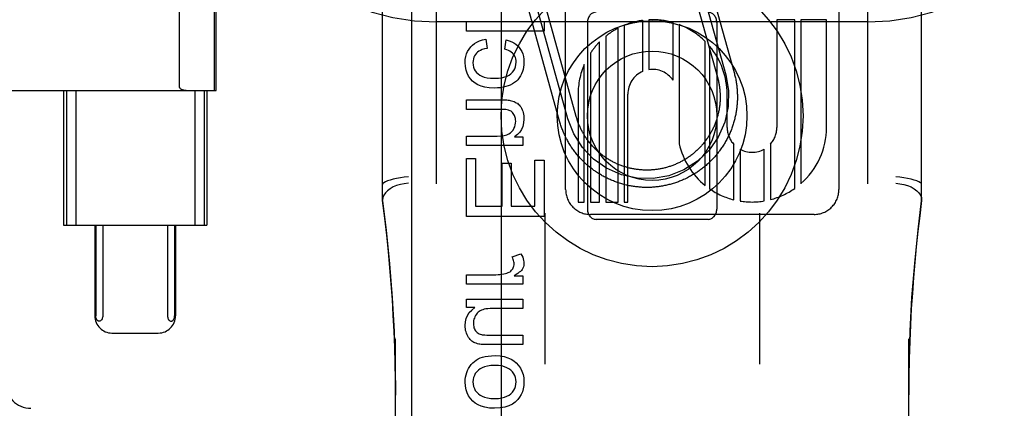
# Model space of a CAD drawing. Header units: inches. Extents: x 0 to 243, y 0 to 157.
# Tile 14 of 63: x 84.494 to 85.636, y 80.119 to 80.57. Entities that reach past the tile are written whole.
import ezdxf

# ---------------------------------------------------------------- set-up
doc = ezdxf.new("R2010")
doc.units = ezdxf.units.IN
doc.header["$LTSCALE"] = 13.357143
doc.header["$MEASUREMENT"] = 0
doc.linetypes.add('HIDDEN', pattern=[0.2, 0.1, -0.1])
doc.layers.add('DEFAULT_2', color=8, linetype='HIDDEN')
doc.layers.add('RIGHTHAND_DOOR_ASSEMBLY', color=7, linetype='CONTINUOUS')

msp = doc.modelspace()

# ---------------------------------------------------------------- linework, layer by layer
at = {"layer": 'DEFAULT_2', "color": 8, "linetype": 'HIDDEN'}
for p, q in [((84.9772, 77.7079), (84.9772, 83.2084)), ((85.4772, 77.7079), (85.4772, 83.2084)), ((84.9147, 80.3597), (84.9147, 81.1028)), ((85.5397, 80.3597), (85.5397, 81.1028)), ((85.127, 80.3726), (85.127, 80.9775)), ((85.4438, 80.9775), (85.4438, 80.3726)), ((84.6795, 80.491), (84.6795, 80.8591)), ((84.72, 80.4876), (84.72, 80.8626)), ((84.7217, 80.4876), (84.7217, 80.8626)), ((85.2821, 80.6527), (85.3223, 80.5082)), ((85.2628, 80.6474), (85.303, 80.5029)), ((85.2725, 80.6501), (85.3127, 80.5056)), ((85.1392, 80.4573), (85.1004, 80.597)), ((85.12, 80.452), (85.0811, 80.5917)), ((85.1296, 80.4547), (85.0908, 80.5943)), ((85.4772, 80.5671), (84.9772, 80.5671)), ((85.012, 80.5673), (85.102, 80.5673)), ((85.012, 80.5562), (85.012, 80.5673)), ((85.102, 80.5673), (85.102, 80.5562)), ((85.1522, 80.5663), (85.1522, 80.35)), ((85.1949, 80.563), (85.1949, 80.3582)), ((85.2163, 80.5095), (85.2163, 80.5688)), ((85.2234, 80.5694), (85.2234, 80.5116)), ((85.2516, 80.4994), (85.2516, 80.5662)), ((85.2587, 80.5638), (85.2587, 80.4258)), ((85.3022, 80.5663), (85.3022, 80.35)), ((85.3926, 80.5695), (85.3718, 80.5695)), ((85.3718, 80.5695), (85.3718, 80.4447)), ((85.3926, 80.3739), (85.3926, 80.5695)), ((85.4294, 80.5695), (85.3997, 80.5695)), ((85.3997, 80.5695), (85.3997, 80.3794)), ((85.4294, 80.4447), (85.4294, 80.5695)), ((85.102, 80.5562), (85.012, 80.5562)), ((85.1734, 80.5503), (85.1734, 80.3582)), ((85.1877, 80.3582), (85.1877, 80.5597)), ((85.0345, 80.547), (85.0359, 80.5362)), ((85.0564, 80.5352), (85.058, 80.546)), ((85.1663, 80.3582), (85.1663, 80.5438)), ((85.2889, 80.3773), (85.2889, 80.5443)), ((85.2939, 80.5387), (85.2939, 80.3735)), ((85.1557, 80.5307), (85.1557, 80.3582)), ((85.1486, 80.3582), (85.1486, 80.5175)), ((84.2443, 80.4876), (84.7217, 80.4876)), ((84.545, 80.4876), (84.545, 80.3313)), ((84.5482, 80.4876), (84.5482, 80.3313)), ((84.559, 80.4876), (84.559, 80.3313)), ((84.697, 80.4876), (84.697, 80.3313)), ((84.7078, 80.4876), (84.7078, 80.3313)), ((84.711, 80.4876), (84.711, 80.3313)), ((85.1414, 80.4831), (85.1414, 80.3582)), ((85.199, 80.3582), (85.199, 80.4831)), ((85.3142, 80.4446), (85.3142, 80.4832)), ((85.012, 80.4767), (85.0521, 80.4767)), ((85.012, 80.4656), (85.012, 80.4767)), ((85.0517, 80.4656), (85.012, 80.4656)), ((85.012, 80.4347), (85.0476, 80.4347)), ((85.012, 80.4237), (85.012, 80.4347)), ((85.0772, 80.4237), (85.012, 80.4237)), ((85.0679, 80.4336), (85.0772, 80.4336)), ((85.0772, 80.4336), (85.0772, 80.4237)), ((85.3221, 80.3608), (85.3221, 80.4249)), ((85.3645, 80.4254), (85.3645, 80.361)), ((85.3292, 80.4194), (85.3292, 80.3594)), ((85.3573, 80.3594), (85.3573, 80.4196)), ((85.012, 80.4086), (85.0226, 80.4086)), ((85.012, 80.3415), (85.012, 80.4086)), ((85.0226, 80.4086), (85.0226, 80.3534)), ((85.0533, 80.4032), (85.0638, 80.4032)), ((85.0533, 80.3534), (85.0533, 80.4032)), ((85.0638, 80.4032), (85.0638, 80.3534)), ((85.0914, 80.4066), (85.102, 80.4066)), ((85.0914, 80.3534), (85.0914, 80.4066)), ((85.102, 80.4066), (85.102, 80.3415)), ((85.1414, 80.3582), (85.1486, 80.3582)), ((85.1557, 80.3582), (85.1663, 80.3582)), ((85.1734, 80.3582), (85.1877, 80.3582)), ((85.1949, 80.3582), (85.199, 80.3582)), ((85.0226, 80.3534), (85.0533, 80.3534)), ((85.0638, 80.3534), (85.0914, 80.3534)), ((85.1027, 80.3454), (85.1027, 80.1701)), ((85.415, 80.3438), (85.1558, 80.3438)), ((85.3517, 80.3454), (85.3517, 80.1701)), ((85.102, 80.3415), (85.012, 80.3415)), ((85.1622, 80.3382), (85.2922, 80.3382)), ((84.545, 80.3313), (84.711, 80.3313)), ((84.5811, 80.3313), (84.5811, 80.2263)), ((84.5823, 80.3313), (84.5823, 80.2263)), ((84.5904, 80.3313), (84.5904, 80.2263)), ((84.6655, 80.3313), (84.6655, 80.2263)), ((84.6736, 80.3313), (84.6736, 80.2263)), ((84.6748, 80.3313), (84.6748, 80.2263)), ((85.0649, 80.2945), (85.0751, 80.2983)), ((85.012, 80.2739), (85.0461, 80.2739)), ((85.012, 80.2629), (85.012, 80.2739)), ((85.0673, 80.2728), (85.0772, 80.2728)), ((85.0772, 80.2728), (85.0772, 80.2629)), ((85.0772, 80.2629), (85.012, 80.2629)), ((85.012, 80.2457), (85.0772, 80.2457)), ((85.012, 80.2358), (85.012, 80.2457)), ((85.0772, 80.2457), (85.0772, 80.2347)), ((85.0216, 80.2358), (85.012, 80.2358)), ((85.0772, 80.2347), (85.0423, 80.2347)), ((84.6012, 80.2063), (84.6547, 80.2063)), ((84.9297, 79.5176), (84.9297, 80.1997)), ((85.041, 80.2039), (85.0772, 80.2039)), ((85.0772, 80.2039), (85.0772, 80.1929)), ((85.5247, 79.5176), (85.5247, 80.1997)), ((85.0772, 80.1929), (85.0368, 80.1929))]:
    msp.add_line(p, q, dxfattribs=at)
for points in [[(85.0105, 80.5199), (85.0107, 80.5235), (85.0113, 80.5269), (85.0122, 80.5299), (85.0134, 80.5327), (85.015, 80.5354), (85.0169, 80.5379)], [(85.0169, 80.5379), (85.0189, 80.54), (85.0213, 80.5419), (85.024, 80.5436), (85.027, 80.545), (85.0305, 80.5461), (85.0345, 80.547)], [(85.058, 80.546), (85.0615, 80.5451), (85.0645, 80.544), (85.0671, 80.5426), (85.0694, 80.5411), (85.0715, 80.5393), (85.0733, 80.5373)], [(85.0236, 80.5306), (85.0224, 80.5291), (85.0214, 80.5275), (85.0207, 80.5259), (85.0201, 80.524), (85.0197, 80.522), (85.0196, 80.5198)], [(85.0359, 80.5362), (85.033, 80.5356), (85.0304, 80.5349), (85.0283, 80.534), (85.0264, 80.533), (85.0249, 80.5319), (85.0236, 80.5306)], [(85.0663, 80.5298), (85.0652, 80.5309), (85.0639, 80.5319), (85.0624, 80.5329), (85.0607, 80.5338), (85.0587, 80.5346), (85.0564, 80.5352)], [(85.0696, 80.5204), (85.0695, 80.5223), (85.0692, 80.524), (85.0687, 80.5256), (85.0681, 80.5271), (85.0673, 80.5285), (85.0663, 80.5298)], [(85.0733, 80.5373), (85.0748, 80.5351), (85.0761, 80.5326), (85.0772, 80.53), (85.078, 80.527), (85.0785, 80.5236), (85.0787, 80.5199)], [(85.0192, 80.4983), (85.0167, 80.5011), (85.0145, 80.5041), (85.0128, 80.5074), (85.0116, 80.5111), (85.0108, 80.5152), (85.0105, 80.5199)], [(85.0196, 80.5198), (85.0198, 80.517), (85.0203, 80.5145), (85.0211, 80.5123), (85.0223, 80.5103), (85.0237, 80.5084), (85.0255, 80.5066)], [(85.0636, 80.5068), (85.0654, 80.5086), (85.0669, 80.5106), (85.0681, 80.5127), (85.0689, 80.515), (85.0694, 80.5176), (85.0696, 80.5204)], [(85.0787, 80.5199), (85.0786, 80.5171), (85.0782, 80.5144), (85.0777, 80.5118), (85.0769, 80.5093), (85.0759, 80.5068), (85.0747, 80.5044)], [(85.0255, 80.5066), (85.0274, 80.5052), (85.0298, 80.504), (85.0326, 80.503), (85.036, 80.5023), (85.04, 80.5018), (85.0447, 80.5016)], [(85.0447, 80.5016), (85.0492, 80.5018), (85.0532, 80.5023), (85.0565, 80.5031), (85.0593, 80.5041), (85.0617, 80.5054), (85.0636, 80.5068)], [(85.0747, 80.5044), (85.0733, 80.5021), (85.0717, 80.5), (85.0699, 80.4982), (85.0678, 80.4966), (85.0655, 80.4951), (85.0628, 80.4937)], [(85.3127, 80.5056), (85.3159, 80.4873), (85.3154, 80.4688), (85.3114, 80.4507), (85.3038, 80.4334), (85.2932, 80.4182), (85.2798, 80.4054), (85.2642, 80.3954), (85.2466, 80.3886), (85.2283, 80.3854), (85.2098, 80.3858), (85.1917, 80.3898), (85.1744, 80.3974), (85.1592, 80.408), (85.1464, 80.4214), (85.1364, 80.4371), (85.1296, 80.4547)], [(85.3223, 80.5082), (85.3226, 80.507), (85.3229, 80.5057), (85.3233, 80.5045), (85.3235, 80.5032), (85.3238, 80.502), (85.3241, 80.5007), (85.3243, 80.4995), (85.3246, 80.4982), (85.3248, 80.4969), (85.325, 80.4956), (85.3252, 80.4944), (85.3253, 80.4931), (85.3255, 80.4918), (85.3256, 80.4905), (85.3257, 80.4892), (85.3258, 80.488), (85.3259, 80.4867), (85.326, 80.4854), (85.326, 80.4841), (85.3261, 80.4828), (85.3261, 80.4815), (85.3261, 80.4802), (85.3261, 80.4789), (85.3261, 80.4777), (85.3261, 80.4764), (85.326, 80.4751), (85.3259, 80.4738), (85.3258, 80.4725), (85.3257, 80.4712), (85.3256, 80.4699), (85.3255, 80.4687), (85.3253, 80.4674), (85.3252, 80.4661), (85.325, 80.4648), (85.3248, 80.4636), (85.3246, 80.4623), (85.3244, 80.461), (85.3241, 80.4598), (85.3239, 80.4585), (85.3236, 80.4572), (85.3233, 80.456), (85.323, 80.4547), (85.3227, 80.4535), (85.3224, 80.4522), (85.322, 80.451), (85.3216, 80.4498), (85.3213, 80.4485), (85.3209, 80.4473), (85.3205, 80.4461), (85.32, 80.4449), (85.3196, 80.4436), (85.3191, 80.4424), (85.3187, 80.4412), (85.3182, 80.44), (85.3177, 80.4389), (85.3172, 80.4377), (85.3166, 80.4365), (85.3161, 80.4353), (85.3155, 80.4342), (85.315, 80.433), (85.3144, 80.4319), (85.3138, 80.4307), (85.3132, 80.4296), (85.3125, 80.4285), (85.3119, 80.4273), (85.3113, 80.4262), (85.3106, 80.4251), (85.3099, 80.424), (85.3092, 80.423), (85.3085, 80.4219), (85.3078, 80.4208), (85.307, 80.4198), (85.3063, 80.4187), (85.3055, 80.4177), (85.3048, 80.4166), (85.304, 80.4156), (85.3032, 80.4146), (85.3024, 80.4136), (85.3015, 80.4126), (85.3007, 80.4116), (85.2999, 80.4107), (85.299, 80.4097), (85.2981, 80.4087), (85.2973, 80.4078), (85.2964, 80.4069), (85.2955, 80.406), (85.2945, 80.405), (85.2936, 80.4042), (85.2927, 80.4033), (85.2917, 80.4024), (85.2908, 80.4015), (85.2898, 80.4007), (85.2888, 80.3999), (85.2878, 80.399), (85.2868, 80.3982), (85.2858, 80.3974), (85.2848, 80.3966), (85.2838, 80.3959), (85.2827, 80.3951), (85.2817, 80.3943), (85.2806, 80.3936), (85.2796, 80.3929), (85.2785, 80.3922), (85.2774, 80.3915), (85.2763, 80.3908), (85.2752, 80.3901), (85.2741, 80.3895), (85.273, 80.3888), (85.2719, 80.3882), (85.2707, 80.3876), (85.2696, 80.387), (85.2684, 80.3864), (85.2673, 80.3858), (85.2661, 80.3852), (85.265, 80.3847), (85.2638, 80.3842), (85.2626, 80.3837), (85.2614, 80.3832), (85.2602, 80.3827), (85.259, 80.3822), (85.2578, 80.3817), (85.2566, 80.3813), (85.2554, 80.3809), (85.2542, 80.3805), (85.253, 80.3801), (85.2517, 80.3797), (85.2505, 80.3793), (85.2493, 80.379), (85.248, 80.3786), (85.2468, 80.3783), (85.2455, 80.378), (85.2443, 80.3777), (85.243, 80.3774), (85.2417, 80.3772), (85.2405, 80.3769), (85.2392, 80.3767), (85.2379, 80.3765), (85.2367, 80.3763), (85.2354, 80.3761), (85.2341, 80.3759), (85.2328, 80.3758), (85.2315, 80.3756), (85.2303, 80.3755), (85.229, 80.3754), (85.2277, 80.3753), (85.2264, 80.3752), (85.2251, 80.3752), (85.2238, 80.3751), (85.2225, 80.3751), (85.2212, 80.3751), (85.22, 80.3751), (85.2187, 80.3751), (85.2174, 80.3752), (85.2161, 80.3752), (85.2148, 80.3753), (85.2135, 80.3754), (85.2122, 80.3755), (85.211, 80.3756), (85.2097, 80.3757), (85.2084, 80.3759), (85.2071, 80.3761), (85.2058, 80.3762), (85.2046, 80.3764), (85.2033, 80.3766), (85.202, 80.3769), (85.2008, 80.3771), (85.1995, 80.3774), (85.1982, 80.3776), (85.197, 80.3779), (85.1957, 80.3782), (85.1945, 80.3785), (85.1932, 80.3789), (85.192, 80.3792), (85.1908, 80.3796), (85.1895, 80.38), (85.1883, 80.3804), (85.1871, 80.3808), (85.1859, 80.3812), (85.1847, 80.3816), (85.1835, 80.3821), (85.1823, 80.3826), (85.1811, 80.3831), (85.1799, 80.3836), (85.1787, 80.3841), (85.1775, 80.3846), (85.1763, 80.3851), (85.1752, 80.3857), (85.174, 80.3863), (85.1729, 80.3868), (85.1717, 80.3874), (85.1706, 80.3881), (85.1695, 80.3887), (85.1684, 80.3893), (85.1673, 80.39), (85.1661, 80.3907), (85.1651, 80.3913), (85.164, 80.392), (85.1629, 80.3927), (85.1618, 80.3935)], [(85.0444, 80.4902), (85.0385, 80.4906), (85.0334, 80.4913), (85.0291, 80.4925), (85.0253, 80.4941), (85.022, 80.4961), (85.0192, 80.4983)], [(85.0628, 80.4937), (85.0603, 80.4927), (85.0576, 80.4919), (85.0547, 80.4912), (85.0515, 80.4907), (85.0481, 80.4904), (85.0444, 80.4902)], [(85.303, 80.5029), (85.3033, 80.5018), (85.3036, 80.5008), (85.3038, 80.4997), (85.3041, 80.4986), (85.3043, 80.4976), (85.3045, 80.4965), (85.3047, 80.4954), (85.3049, 80.4943), (85.3051, 80.4933), (85.3053, 80.4922), (85.3054, 80.4911), (85.3055, 80.49), (85.3057, 80.4889), (85.3058, 80.4878), (85.3059, 80.4867), (85.3059, 80.4856), (85.306, 80.4846), (85.3061, 80.4835), (85.3061, 80.4824), (85.3061, 80.4813), (85.3061, 80.4802), (85.3061, 80.4791), (85.3061, 80.478), (85.3061, 80.4769), (85.306, 80.4758), (85.306, 80.4747), (85.3059, 80.4736), (85.3058, 80.4725), (85.3057, 80.4714), (85.3056, 80.4704), (85.3054, 80.4693), (85.3053, 80.4682), (85.3051, 80.4671), (85.3049, 80.466), (85.3048, 80.4649), (85.3046, 80.4639), (85.3043, 80.4628), (85.3041, 80.4617), (85.3039, 80.4607), (85.3036, 80.4596), (85.3033, 80.4585), (85.3031, 80.4575), (85.3028, 80.4564), (85.3024, 80.4554), (85.3021, 80.4543), (85.3018, 80.4533), (85.3014, 80.4522), (85.3011, 80.4512), (85.3007, 80.4502), (85.3003, 80.4492), (85.2999, 80.4482), (85.2995, 80.4471), (85.299, 80.4461), (85.2986, 80.4451), (85.2981, 80.4441), (85.2977, 80.4432), (85.2972, 80.4422), (85.2967, 80.4412), (85.2962, 80.4402), (85.2957, 80.4393), (85.2951, 80.4383), (85.2946, 80.4374), (85.294, 80.4364), (85.2935, 80.4355), (85.2929, 80.4345), (85.2923, 80.4336), (85.2917, 80.4327), (85.2911, 80.4318), (85.2904, 80.4309), (85.2898, 80.43), (85.2892, 80.4291), (85.2885, 80.4283), (85.2878, 80.4274), (85.2871, 80.4266), (85.2864, 80.4257), (85.2857, 80.4249), (85.285, 80.4241), (85.2843, 80.4232), (85.2836, 80.4224), (85.2828, 80.4216), (85.282, 80.4208), (85.2813, 80.4201), (85.2805, 80.4193), (85.2797, 80.4185), (85.2789, 80.4178), (85.2781, 80.417), (85.2773, 80.4163), (85.2765, 80.4156), (85.2756, 80.4149), (85.2748, 80.4142), (85.2739, 80.4135), (85.2731, 80.4128), (85.2722, 80.4122), (85.2713, 80.4115), (85.2704, 80.4109), (85.2695, 80.4102), (85.2686, 80.4096), (85.2677, 80.409), (85.2668, 80.4084), (85.2659, 80.4078), (85.2649, 80.4073), (85.264, 80.4067), (85.263, 80.4062), (85.2621, 80.4056), (85.2611, 80.4051), (85.2602, 80.4046), (85.2592, 80.4041), (85.2582, 80.4036), (85.2572, 80.4032), (85.2562, 80.4027), (85.2552, 80.4023), (85.2542, 80.4018), (85.2532, 80.4014), (85.2522, 80.401), (85.2512, 80.4006), (85.2501, 80.4002), (85.2491, 80.3999), (85.2481, 80.3995), (85.247, 80.3992), (85.246, 80.3988), (85.2449, 80.3985), (85.2439, 80.3982), (85.2428, 80.3979), (85.2418, 80.3977), (85.2407, 80.3974), (85.2396, 80.3972), (85.2386, 80.3969), (85.2375, 80.3967), (85.2364, 80.3965), (85.2354, 80.3963), (85.2343, 80.3961), (85.2332, 80.396), (85.2321, 80.3958), (85.231, 80.3957), (85.2299, 80.3956), (85.2288, 80.3955), (85.2278, 80.3954), (85.2267, 80.3953), (85.2256, 80.3952), (85.2245, 80.3952), (85.2234, 80.3951), (85.2223, 80.3951), (85.2212, 80.3951), (85.2201, 80.3951), (85.219, 80.3951), (85.2179, 80.3952), (85.2168, 80.3952), (85.2157, 80.3953), (85.2146, 80.3954), (85.2135, 80.3955), (85.2125, 80.3956), (85.2114, 80.3957), (85.2103, 80.3958), (85.2092, 80.396), (85.2081, 80.3961), (85.207, 80.3963), (85.206, 80.3965), (85.2049, 80.3967), (85.2038, 80.3969), (85.2027, 80.3971), (85.2017, 80.3974), (85.2006, 80.3976), (85.1995, 80.3979), (85.1985, 80.3982), (85.1974, 80.3985), (85.1964, 80.3988), (85.1953, 80.3991), (85.1943, 80.3995), (85.1933, 80.3998), (85.1922, 80.4002), (85.1912, 80.4006), (85.1902, 80.4009), (85.1892, 80.4013), (85.1882, 80.4018), (85.1871, 80.4022), (85.1861, 80.4026), (85.1852, 80.4031), (85.1842, 80.4036), (85.1832, 80.404), (85.1822, 80.4045), (85.1812, 80.4051), (85.1803, 80.4056), (85.1793, 80.4061), (85.1784, 80.4066), (85.1774, 80.4072), (85.1765, 80.4078), (85.1756, 80.4084), (85.1746, 80.4089), (85.1737, 80.4095), (85.1728, 80.4102), (85.1719, 80.4108), (85.171, 80.4114), (85.1702, 80.4121), (85.1693, 80.4127), (85.1684, 80.4134), (85.1676, 80.4141), (85.1667, 80.4148), (85.1659, 80.4155), (85.1651, 80.4162)], [(84.6795, 80.491), (84.6796, 80.4907), (84.6796, 80.4905), (84.6797, 80.4903), (84.6798, 80.4902), (84.6799, 80.49), (84.6801, 80.4899), (84.6802, 80.4898), (84.6803, 80.4897), (84.6805, 80.4896), (84.6806, 80.4895), (84.6807, 80.4894), (84.6809, 80.4893), (84.681, 80.4892), (84.6812, 80.4891), (84.6813, 80.489), (84.6815, 80.4889), (84.6816, 80.4889), (84.6818, 80.4888), (84.6819, 80.4887), (84.6821, 80.4887), (84.6823, 80.4886), (84.6825, 80.4885), (84.6827, 80.4884), (84.6829, 80.4884), (84.6831, 80.4883), (84.6833, 80.4883), (84.6835, 80.4882), (84.6838, 80.4881), (84.684, 80.4881), (84.6843, 80.488), (84.6845, 80.488), (84.6848, 80.4879), (84.6851, 80.4879), (84.6854, 80.4878), (84.6857, 80.4878), (84.6861, 80.4877), (84.6864, 80.4877), (84.6867, 80.4877), (84.6871, 80.4876), (84.6875, 80.4876), (84.6879, 80.4876), (84.6883, 80.4876), (84.6887, 80.4876), (84.6892, 80.4876)], [(85.0521, 80.4767), (85.0546, 80.4766), (85.0569, 80.4766), (85.0588, 80.4765), (85.0604, 80.4763), (85.0617, 80.4762), (85.0628, 80.476)], [(85.0628, 80.476), (85.0644, 80.4756), (85.0659, 80.4752), (85.0673, 80.4746), (85.0686, 80.474), (85.0698, 80.4733), (85.071, 80.4726)], [(85.071, 80.4726), (85.072, 80.4718), (85.073, 80.4708), (85.074, 80.4697), (85.0749, 80.4684), (85.0757, 80.4669), (85.0765, 80.4652)], [(85.0617, 80.4643), (85.0606, 80.4647), (85.0593, 80.465), (85.0578, 80.4653), (85.056, 80.4655), (85.0539, 80.4656), (85.0517, 80.4656)], [(85.0671, 80.4597), (85.0663, 80.4608), (85.0655, 80.4618), (85.0647, 80.4626), (85.0638, 80.4633), (85.0628, 80.4639), (85.0617, 80.4643)], [(85.0691, 80.452), (85.069, 80.4536), (85.0689, 80.455), (85.0686, 80.4563), (85.0682, 80.4575), (85.0677, 80.4586), (85.0671, 80.4597)], [(85.0765, 80.4652), (85.0772, 80.4635), (85.0777, 80.4618), (85.0781, 80.46), (85.0784, 80.4582), (85.0786, 80.4563), (85.0787, 80.4544)], [(85.0646, 80.4398), (85.066, 80.4416), (85.0671, 80.4435), (85.068, 80.4455), (85.0686, 80.4475), (85.069, 80.4497), (85.0691, 80.452)], [(85.0787, 80.4544), (85.0783, 80.4499), (85.0774, 80.4458), (85.076, 80.4423), (85.0739, 80.4392), (85.0713, 80.4363), (85.0679, 80.4336)], [(85.1618, 80.3935), (85.1608, 80.3942), (85.1597, 80.3949), (85.1587, 80.3957), (85.1576, 80.3965), (85.1566, 80.3973), (85.1556, 80.3981), (85.1546, 80.3989), (85.1536, 80.3997), (85.1526, 80.4005), (85.1517, 80.4014), (85.1507, 80.4022), (85.1498, 80.4031), (85.1488, 80.404), (85.1479, 80.4049), (85.147, 80.4058), (85.1461, 80.4067), (85.1452, 80.4076), (85.1443, 80.4086), (85.1434, 80.4095), (85.1425, 80.4105), (85.1417, 80.4114), (85.1409, 80.4124), (85.14, 80.4134), (85.1392, 80.4144), (85.1384, 80.4154), (85.1376, 80.4164), (85.1369, 80.4175), (85.1361, 80.4185), (85.1354, 80.4195), (85.1346, 80.4206), (85.1339, 80.4217), (85.1332, 80.4227), (85.1325, 80.4238), (85.1318, 80.4249), (85.1311, 80.426), (85.1305, 80.4271), (85.1298, 80.4282), (85.1292, 80.4294), (85.1286, 80.4305), (85.128, 80.4316), (85.1274, 80.4328), (85.1268, 80.4339), (85.1263, 80.4351), (85.1257, 80.4363), (85.1252, 80.4374), (85.1247, 80.4386), (85.1242, 80.4398), (85.1237, 80.441), (85.1232, 80.4422), (85.1227, 80.4434), (85.1223, 80.4446), (85.1219, 80.4458), (85.1215, 80.447), (85.1211, 80.4483), (85.1207, 80.4495), (85.1203, 80.4507), (85.12, 80.452)], [(85.1651, 80.4162), (85.1642, 80.4169), (85.1634, 80.4177), (85.1626, 80.4184), (85.1618, 80.4192), (85.1611, 80.42), (85.1603, 80.4207), (85.1595, 80.4215), (85.1588, 80.4223), (85.1581, 80.4231), (85.1573, 80.4239), (85.1566, 80.4248), (85.1559, 80.4256), (85.1552, 80.4264), (85.1545, 80.4273), (85.1538, 80.4282), (85.1532, 80.429), (85.1525, 80.4299), (85.1519, 80.4308), (85.1513, 80.4317), (85.1506, 80.4326), (85.15, 80.4335), (85.1494, 80.4344), (85.1489, 80.4354), (85.1483, 80.4363), (85.1477, 80.4372), (85.1472, 80.4382), (85.1467, 80.4391), (85.1461, 80.4401), (85.1456, 80.4411), (85.1451, 80.442), (85.1446, 80.443), (85.1442, 80.444), (85.1437, 80.445), (85.1433, 80.446), (85.1428, 80.447), (85.1424, 80.448), (85.142, 80.449), (85.1416, 80.4501), (85.1412, 80.4511), (85.1409, 80.4521), (85.1405, 80.4531), (85.1402, 80.4542), (85.1398, 80.4552), (85.1395, 80.4563), (85.1392, 80.4573)], [(85.0476, 80.4347), (85.052, 80.4349), (85.0558, 80.4354), (85.0588, 80.4362), (85.0612, 80.4372), (85.0632, 80.4384), (85.0646, 80.4398)], [(84.9447, 80.3873), (84.94, 80.3868), (84.9355, 80.3863), (84.9311, 80.3855), (84.9271, 80.3847), (84.9235, 80.3837), (84.9204, 80.3827), (84.918, 80.3816), (84.9162, 80.3805), (84.9151, 80.3795), (84.9147, 80.3784)], [(84.9447, 80.3799), (84.94, 80.3794), (84.9355, 80.3786), (84.9311, 80.3773), (84.9271, 80.3757), (84.9235, 80.3736), (84.9204, 80.3713), (84.918, 80.3688), (84.9162, 80.3661), (84.9151, 80.3633), (84.9147, 80.3604)], [(85.5397, 80.3784), (85.5394, 80.3795), (85.5383, 80.3805), (85.5365, 80.3816), (85.534, 80.3827), (85.5309, 80.3837), (85.5274, 80.3847), (85.5233, 80.3855), (85.519, 80.3863), (85.5144, 80.3868), (85.5097, 80.3873)], [(85.5097, 80.3799), (85.5144, 80.3794), (85.519, 80.3786), (85.5233, 80.3773), (85.5274, 80.3757), (85.531, 80.3736), (85.534, 80.3713), (85.5365, 80.3688), (85.5383, 80.3661), (85.5394, 80.3633), (85.5397, 80.3604)], [(84.9297, 80.1344), (84.9296, 80.1524), (84.9293, 80.1712), (84.9288, 80.1897), (84.9281, 80.208), (84.9272, 80.2265), (84.9261, 80.245), (84.9248, 80.2634), (84.9233, 80.2819), (84.9216, 80.3006), (84.9196, 80.3196), (84.9173, 80.3395), (84.9147, 80.3599)], [(84.9147, 80.3597), (84.9189, 80.3254), (84.9229, 80.2864), (84.9259, 80.2473), (84.9281, 80.208), (84.9294, 80.1687), (84.9297, 80.1344)], [(85.5397, 80.3599), (85.5374, 80.3421), (85.5353, 80.3242), (85.5334, 80.3063), (85.5317, 80.2884), (85.5302, 80.2706), (85.5289, 80.2527), (85.5277, 80.2346), (85.5267, 80.216), (85.5259, 80.1967), (85.5253, 80.1765), (85.5249, 80.1553), (85.5247, 80.1346)], [(85.5247, 80.1346), (85.5251, 80.169), (85.5264, 80.2084), (85.5285, 80.2476), (85.5316, 80.2868), (85.5355, 80.3258), (85.5397, 80.3597)], [(85.0751, 80.2983), (85.0763, 80.2962), (85.0772, 80.2942), (85.0779, 80.2923), (85.0783, 80.2904), (85.0786, 80.2887), (85.0787, 80.287)], [(85.0673, 80.2864), (85.0672, 80.2877), (85.067, 80.289), (85.0667, 80.2903), (85.0663, 80.2917), (85.0656, 80.2931), (85.0649, 80.2945)], [(85.0651, 80.2799), (85.0657, 80.2809), (85.0663, 80.2819), (85.0667, 80.283), (85.067, 80.284), (85.0672, 80.2852), (85.0673, 80.2864)], [(85.0787, 80.287), (85.0786, 80.2857), (85.0784, 80.2844), (85.0781, 80.2832), (85.0777, 80.2821), (85.0771, 80.2809), (85.0765, 80.2798)], [(85.0461, 80.2739), (85.0486, 80.274), (85.0509, 80.2742), (85.0531, 80.2744), (85.0552, 80.2748), (85.0571, 80.2752), (85.059, 80.2758)], [(85.059, 80.2758), (85.0603, 80.2763), (85.0615, 80.2768), (85.0625, 80.2774), (85.0634, 80.2782), (85.0643, 80.279), (85.0651, 80.2799)], [(85.0765, 80.2798), (85.0757, 80.2788), (85.0746, 80.2778), (85.0733, 80.2767), (85.0717, 80.2755), (85.0697, 80.2742), (85.0673, 80.2728)], [(85.0105, 80.2151), (85.0109, 80.2194), (85.0118, 80.2233), (85.0132, 80.2268), (85.0153, 80.23), (85.0181, 80.233), (85.0216, 80.2358)], [(85.0295, 80.2328), (85.0281, 80.2321), (85.0268, 80.2313), (85.0256, 80.2304), (85.0245, 80.2293), (85.0235, 80.2281), (85.0226, 80.2267)], [(85.0423, 80.2347), (85.0394, 80.2346), (85.0369, 80.2344), (85.0346, 80.2342), (85.0327, 80.2338), (85.0309, 80.2333), (85.0295, 80.2328)], [(84.5864, 80.2201), (84.5859, 80.2201), (84.5855, 80.2202), (84.585, 80.2204), (84.5847, 80.2206), (84.5843, 80.2209), (84.584, 80.2213), (84.5836, 80.2216), (84.5834, 80.2221), (84.5831, 80.2226), (84.5829, 80.2231), (84.5827, 80.2237), (84.5825, 80.2242), (84.5824, 80.2247), (84.5824, 80.2252), (84.5823, 80.2258), (84.5823, 80.2263)], [(84.5904, 80.2263), (84.5903, 80.2253), (84.5902, 80.2243), (84.5899, 80.2234), (84.5896, 80.2226), (84.5892, 80.2218), (84.5887, 80.2212), (84.5882, 80.2207), (84.5876, 80.2204), (84.587, 80.2201), (84.5864, 80.2201)], [(84.6655, 80.2263), (84.6656, 80.2253), (84.6657, 80.2243), (84.666, 80.2234), (84.6663, 80.2226), (84.6667, 80.2218), (84.6672, 80.2212), (84.6677, 80.2207), (84.6683, 80.2204), (84.6689, 80.2201), (84.6696, 80.2201)], [(84.6696, 80.2201), (84.6701, 80.2201), (84.6705, 80.2202), (84.6709, 80.2204), (84.6713, 80.2206), (84.6716, 80.2209), (84.672, 80.2213), (84.6723, 80.2216), (84.6726, 80.2221), (84.6728, 80.2226), (84.6731, 80.2231), (84.6733, 80.2237), (84.6734, 80.2242), (84.6735, 80.2247), (84.6736, 80.2252), (84.6736, 80.2258), (84.6736, 80.2263)], [(85.0226, 80.2267), (85.0218, 80.2252), (85.0212, 80.2237), (85.0207, 80.2222), (85.0203, 80.2207), (85.0201, 80.219), (85.02, 80.2173)], [(85.0127, 80.2043), (85.0121, 80.206), (85.0115, 80.2076), (85.0111, 80.2094), (85.0108, 80.2112), (85.0106, 80.2131), (85.0105, 80.2151)], [(85.02, 80.2173), (85.0201, 80.2156), (85.0204, 80.214), (85.0207, 80.2125), (85.0212, 80.2112), (85.0218, 80.21), (85.0225, 80.209)], [(85.0225, 80.209), (85.0234, 80.2079), (85.0244, 80.207), (85.0254, 80.2062), (85.0266, 80.2055), (85.0279, 80.205), (85.0294, 80.2046)], [(85.0183, 80.1969), (85.0173, 80.1977), (85.0163, 80.1987), (85.0154, 80.1998), (85.0145, 80.2011), (85.0136, 80.2026), (85.0127, 80.2043)], [(85.0265, 80.1935), (85.0248, 80.1939), (85.0232, 80.1944), (85.0218, 80.1949), (85.0205, 80.1955), (85.0193, 80.1962), (85.0183, 80.1969)], [(85.0294, 80.2046), (85.0304, 80.2044), (85.0318, 80.2042), (85.0335, 80.2041), (85.0356, 80.204), (85.0381, 80.2039), (85.041, 80.2039)], [(85.0368, 80.1929), (85.0344, 80.1929), (85.0323, 80.1929), (85.0305, 80.193), (85.0289, 80.1931), (85.0276, 80.1933), (85.0265, 80.1935)], [(85.0145, 80.1653), (85.016, 80.1677), (85.0176, 80.1698), (85.0193, 80.1717), (85.0212, 80.1734), (85.0234, 80.175), (85.0257, 80.1763)], [(85.0257, 80.1763), (85.028, 80.1774), (85.0306, 80.1783), (85.0337, 80.1791), (85.0372, 80.1796), (85.0411, 80.18), (85.0455, 80.1801)], [(85.0455, 80.1801), (85.051, 80.1798), (85.0559, 80.179), (85.06, 80.1777), (85.0637, 80.1761), (85.067, 80.174), (85.0698, 80.1716)], [(85.0105, 80.1496), (85.0107, 80.1525), (85.011, 80.1552), (85.0115, 80.1579), (85.0123, 80.1604), (85.0133, 80.1629), (85.0145, 80.1653)], [(85.0259, 80.1633), (85.0239, 80.1613), (85.0223, 80.1593), (85.0212, 80.1571), (85.0203, 80.1548), (85.0198, 80.1523), (85.0196, 80.1496)], [(85.045, 80.1688), (85.0404, 80.1686), (85.0364, 80.168), (85.0331, 80.1672), (85.0302, 80.1661), (85.0278, 80.1648), (85.0259, 80.1633)], [(85.0633, 80.1633), (85.0613, 80.1648), (85.0589, 80.1661), (85.0562, 80.1672), (85.053, 80.1681), (85.0492, 80.1686), (85.045, 80.1688)], [(85.0695, 80.1496), (85.0693, 80.1523), (85.0688, 80.1548), (85.068, 80.157), (85.0668, 80.1592), (85.0652, 80.1613), (85.0633, 80.1633)], [(85.0698, 80.1716), (85.0725, 80.1687), (85.0747, 80.1655), (85.0764, 80.1621), (85.0776, 80.1584), (85.0784, 80.1542), (85.0787, 80.1496)], [(85.0193, 80.1275), (85.0167, 80.1303), (85.0145, 80.1335), (85.0128, 80.1369), (85.0116, 80.1406), (85.0108, 80.1449), (85.0105, 80.1496)], [(85.0196, 80.1496), (85.0198, 80.1469), (85.0203, 80.1443), (85.0212, 80.142), (85.0223, 80.1398), (85.0239, 80.1378), (85.0258, 80.1359)], [(85.0633, 80.1359), (85.0653, 80.1378), (85.0668, 80.1399), (85.068, 80.142), (85.0688, 80.1443), (85.0693, 80.1469), (85.0695, 80.1496)], [(85.0787, 80.1496), (85.0784, 80.1455), (85.0778, 80.1417), (85.0768, 80.1382), (85.0754, 80.135), (85.0736, 80.132), (85.0714, 80.1291)], [(85.0446, 80.1191), (85.0387, 80.1194), (85.0335, 80.1202), (85.0292, 80.1214), (85.0254, 80.1231), (85.0221, 80.1251), (85.0193, 80.1275)], [(85.0258, 80.1359), (85.0278, 80.1343), (85.0302, 80.1331), (85.033, 80.132), (85.0363, 80.1311), (85.0402, 80.1306), (85.0446, 80.1304)], [(85.0446, 80.1304), (85.049, 80.1306), (85.0529, 80.1311), (85.0562, 80.132), (85.059, 80.1331), (85.0614, 80.1344), (85.0633, 80.1359)], [(85.0714, 80.1291), (85.0686, 80.1263), (85.0652, 80.1239), (85.0613, 80.1219), (85.0566, 80.1204), (85.051, 80.1195), (85.0446, 80.1191)]]:
    msp.add_lwpolyline(points, dxfattribs=at)
for radius in [0.175, 0.11, 0.075]:
    msp.add_circle((85.2272, 80.4582), radius, dxfattribs=at)
for centre, radius, start, end in [((84.9772, 80.8171), 0.25, 90, 270), ((85.4772, 80.8171), 0.25, 270, 90), ((85.2278, 80.4831), 0.0864, 97.6624, 112.4165), ((85.2278, 80.4831), 0.0864, 74.0577, 92.9054), ((85.2278, 80.4831), 0.0864, 45.0355, 69.0633), ((85.2278, 80.4831), 0.0864, 117.6453, 129.0007), ((85.2278, 80.4831), 0.0864, 135.3979, 146.5811), ((85.2278, 80.4831), 0.0864, 0.0458, 40.0811), ((85.2278, 80.4831), 0.0864, 156.5393, 180.0001), ((85.2278, 80.4831), 0.0288, 113.578, 179.9999), ((85.2278, 80.4831), 0.0288, 34.5116, 98.7453), ((85.343, 80.4447), 0.0288, 180.0185, 223.3212), ((85.343, 80.4446), 0.0288, 318.0851, 0.0032), ((85.343, 80.4447), 0.0864, 310.9953, 360), ((85.343, 80.4446), 0.0864, 192.5782, 231.1955), ((85.343, 80.4446), 0.0288, 241.3124, 299.7373), ((85.1558, 80.3726), 0.0288, 179.994, 270.0078), ((85.343, 80.4446), 0.0864, 235.3887, 255.957), ((85.343, 80.4447), 0.0864, 284.3619, 304.9816), ((85.415, 80.3726), 0.0288, 269.9572, 359.9997), ((85.343, 80.4446), 0.0864, 260.7916, 279.5164), ((84.6011, 80.2263), 0.02, 180, 270), ((84.6548, 80.2263), 0.02, 270, 360), ((84.5072, 80.1491), 0.03, 180, 270)]:
    msp.add_arc(centre, radius, start, end, dxfattribs=at)
for centre, major_axis, start_param, end_param in [((85.1622, 80.5663), (0, -0.0119), 3.141593, 4.712389), ((85.2922, 80.5663), (0, 0.0119), -1.570796, 0), ((85.1622, 80.35), (0, -0.0119), -1.570796, 0), ((85.2922, 80.35), (0, 0.0119), 3.141593, 4.712389)]:
    msp.add_ellipse(centre, major_axis=major_axis, ratio=0.842271, start_param=start_param, end_param=end_param, dxfattribs=at)
at = {"layer": 'RIGHTHAND_DOOR_ASSEMBLY', "color": 8, "linetype": 'HIDDEN'}
msp.add_line((85.0522, 89.0801), (85.0522, 72.2701), dxfattribs=at)
at = {"layer": 'RIGHTHAND_DOOR_ASSEMBLY', "color": 3, "linetype": 'Continuous'}
msp.add_line((84.9482, 88.9251), (84.9482, 72.4251), dxfattribs=at)

doc.saveas('drawing.dxf')
